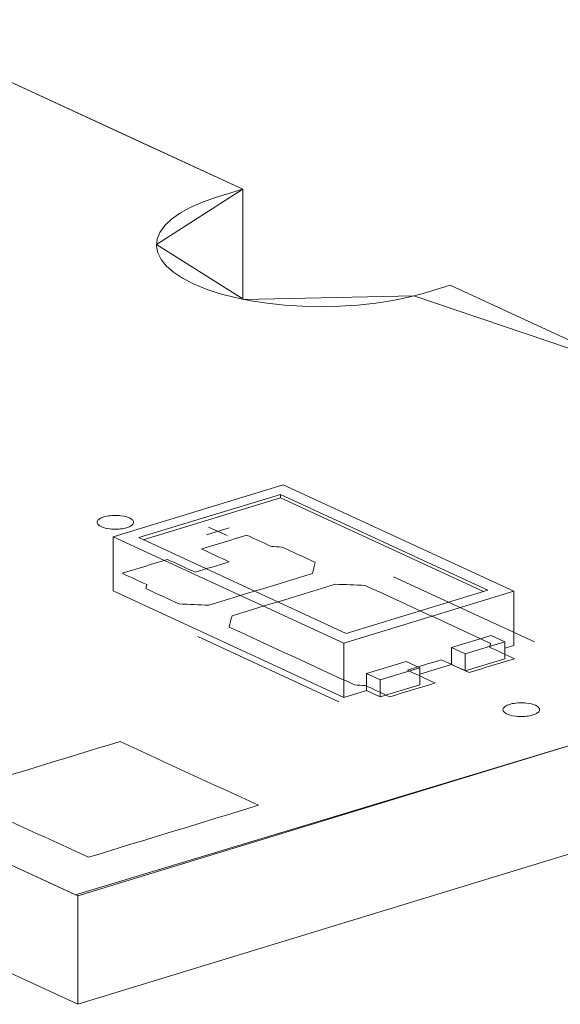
# Model space of a CAD drawing. Header units: inches. Extents: x -36 to 647, y 177 to 609.
# Tile 168 of 256: x 435 to 442, y 195 to 208. Entities that reach past the tile are written whole.
import ezdxf

# ---------------------------------------------------------------- set-up
doc = ezdxf.new("R2010")
doc.units = ezdxf.units.IN
doc.header["$MEASUREMENT"] = 0
doc.layers.add('1', color=7, linetype='Continuous')

# ---------------------------------------------------------------- blocks, each defined once
blk = doc.blocks.new('block 3381')
at = {"layer": '1', "color": 155, "lineweight": 18, "true_color": 0x4c7299}
blk.add_lwpolyline([(449.393, 200.763), (435.433, 196.498)], dxfattribs=at)
blk = doc.blocks.new('block 3429')
at = {"layer": '1', "color": 155, "lineweight": 18, "true_color": 0x4c7299}
blk.add_lwpolyline([(439.572, 199.452), (439.383, 199.539)], dxfattribs=at)
blk = doc.blocks.new('block 3589')
at = {"layer": '1', "color": 155, "lineweight": 18, "true_color": 0x4c7299}
blk.add_lwpolyline([(439.108, 200.087), (436.268, 201.397)], dxfattribs=at)
blk = doc.blocks.new('block 3590')
at = {"layer": '1', "color": 155, "lineweight": 18, "true_color": 0x4c7299}
blk.add_lwpolyline([(441.047, 200.679), (439.108, 200.087)], dxfattribs=at)
blk = doc.blocks.new('block 3591')
at = {"layer": '1', "color": 155, "lineweight": 18, "true_color": 0x4c7299}
blk.add_lwpolyline([(438.207, 201.989), (441.047, 200.679)], dxfattribs=at)
blk = doc.blocks.new('block 3592')
at = {"layer": '1', "color": 155, "lineweight": 18, "true_color": 0x4c7299}
blk.add_lwpolyline([(438.243, 202.121), (435.916, 201.41)], dxfattribs=at)
blk = doc.blocks.new('block 3593')
at = {"layer": '1', "color": 155, "lineweight": 18, "true_color": 0x4c7299}
blk.add_lwpolyline([(435.916, 201.41), (439.072, 199.954)], dxfattribs=at)
blk = doc.blocks.new('block 3594')
at = {"layer": '1', "color": 155, "lineweight": 18, "true_color": 0x4c7299}
blk.add_lwpolyline([(439.072, 199.954), (441.399, 200.665)], dxfattribs=at)
blk = doc.blocks.new('block 3595')
at = {"layer": '1', "color": 155, "lineweight": 18, "true_color": 0x4c7299}
blk.add_lwpolyline([(436.268, 201.397), (438.207, 201.989)], dxfattribs=at)
blk = doc.blocks.new('block 3596')
at = {"layer": '1', "color": 155, "lineweight": 18, "true_color": 0x4c7299}
blk.add_lwpolyline([(440.546, 199.895), (440.735, 199.808)], dxfattribs=at)
blk = doc.blocks.new('block 3597')
at = {"layer": '1', "color": 155, "lineweight": 18, "true_color": 0x4c7299}
blk.add_lwpolyline([(441.399, 200.665), (438.243, 202.121)], dxfattribs=at)
blk = doc.blocks.new('block 3598')
at = {"layer": '1', "color": 155, "lineweight": 18, "true_color": 0x4c7299}
blk.add_lwpolyline([(441.278, 199.973), (441.089, 200.061)], dxfattribs=at)
blk = doc.blocks.new('block 3599')
at = {"layer": '1', "color": 155, "lineweight": 18, "true_color": 0x4c7299}
blk.add_lwpolyline([(440.735, 199.808), (441.278, 199.973)], dxfattribs=at)
blk = doc.blocks.new('block 3600')
at = {"layer": '1', "color": 155, "lineweight": 18, "true_color": 0x4c7299}
blk.add_lwpolyline([(439.926, 199.705), (440.115, 199.618)], dxfattribs=at)
blk = doc.blocks.new('block 3601')
at = {"layer": '1', "color": 155, "lineweight": 18, "true_color": 0x4c7299}
blk.add_lwpolyline([(440.115, 199.618), (439.572, 199.452)], dxfattribs=at)
blk = doc.blocks.new('block 3931')
at = {"layer": '1', "color": 155, "lineweight": 18, "true_color": 0x4c7299}
blk.add_lwpolyline([(435.433, 196.498), (426.571, 200.587)], dxfattribs=at)
blk = doc.blocks.new('block 3932')
at = {"layer": '1', "color": 155, "lineweight": 18, "true_color": 0x4c7299}
blk.add_lwpolyline([(440.531, 204.852), (449.393, 200.763)], dxfattribs=at)
blk = doc.blocks.new('block 3934')
at = {"layer": '1', "color": 155, "lineweight": 18, "true_color": 0x4c7299}
blk.add_lwpolyline([(421.915, 213.439), (437.69, 206.162)], dxfattribs=at)
blk = doc.blocks.new('block 4795')
at = {"layer": '1', "color": 155, "lineweight": 18, "true_color": 0x4c7299}
blk.add_lwpolyline([(441.399, 200.665), (441.399, 199.924)], dxfattribs=at)
blk = doc.blocks.new('block 4796')
at = {"layer": '1', "color": 155, "lineweight": 18, "true_color": 0x4c7299}
blk.add_lwpolyline([(435.916, 201.41), (435.916, 200.669)], dxfattribs=at)
blk = doc.blocks.new('block 4797')
at = {"layer": '1', "color": 155, "lineweight": 18, "true_color": 0x4c7299}
blk.add_lwpolyline([(439.072, 199.954), (439.072, 199.213)], dxfattribs=at)
blk = doc.blocks.new('block 4798')
at = {"layer": '1', "color": 155, "lineweight": 18, "true_color": 0x4c7299}
blk.add_lwpolyline([(438.207, 201.943), (438.207, 201.989)], dxfattribs=at)
blk = doc.blocks.new('block 4799')
at = {"layer": '1', "color": 155, "lineweight": 18, "true_color": 0x4c7299}
blk.add_lwpolyline([(436.328, 201.369), (438.207, 201.943)], dxfattribs=at)
blk = doc.blocks.new('block 4800')
at = {"layer": '1', "color": 155, "lineweight": 18, "true_color": 0x4c7299}
blk.add_lwpolyline([(438.207, 201.943), (440.987, 200.66)], dxfattribs=at)
blk = doc.blocks.new('block 4801')
at = {"layer": '1', "color": 155, "lineweight": 18, "true_color": 0x4c7299}
blk.add_lwpolyline([(440.546, 199.895), (440.546, 199.663)], dxfattribs=at)
blk = doc.blocks.new('block 4802')
at = {"layer": '1', "color": 155, "lineweight": 18, "true_color": 0x4c7299}
blk.add_lwpolyline([(439.383, 199.539), (439.383, 199.308)], dxfattribs=at)
blk = doc.blocks.new('block 4803')
at = {"layer": '1', "color": 155, "lineweight": 18, "true_color": 0x4c7299}
blk.add_lwpolyline([(439.572, 199.452), (439.572, 199.22)], dxfattribs=at)
blk = doc.blocks.new('block 4804')
at = {"layer": '1', "color": 155, "lineweight": 18, "true_color": 0x4c7299}
blk.add_lwpolyline([(440.115, 199.618), (440.115, 199.386)], dxfattribs=at)
blk = doc.blocks.new('block 4805')
at = {"layer": '1', "color": 155, "lineweight": 18, "true_color": 0x4c7299}
blk.add_lwpolyline([(440.735, 199.808), (440.735, 199.576)], dxfattribs=at)
blk = doc.blocks.new('block 4806')
at = {"layer": '1', "color": 155, "lineweight": 18, "true_color": 0x4c7299}
blk.add_lwpolyline([(441.278, 199.973), (441.278, 199.742)], dxfattribs=at)
blk = doc.blocks.new('block 4807')
at = {"layer": '1', "color": 155, "lineweight": 18, "true_color": 0x4c7299}
blk.add_lwpolyline([(441.089, 200.061), (440.546, 199.895)], dxfattribs=at)
blk = doc.blocks.new('block 4808')
at = {"layer": '1', "color": 155, "lineweight": 18, "true_color": 0x4c7299}
blk.add_lwpolyline([(439.383, 199.539), (439.926, 199.705)], dxfattribs=at)
blk = doc.blocks.new('block 4809')
at = {"layer": '1', "color": 155, "lineweight": 18, "true_color": 0x4c7299}
blk.add_lwpolyline([(440.115, 199.386), (439.572, 199.22)], dxfattribs=at)
blk = doc.blocks.new('block 4810')
at = {"layer": '1', "color": 155, "lineweight": 18, "true_color": 0x4c7299}
blk.add_lwpolyline([(440.735, 199.576), (441.278, 199.742)], dxfattribs=at)
blk = doc.blocks.new('block 4811')
at = {"layer": '1', "color": 155, "lineweight": 18, "true_color": 0x4c7299}
blk.add_lwpolyline([(439.572, 199.22), (439.383, 199.308)], dxfattribs=at)
blk = doc.blocks.new('block 4812')
at = {"layer": '1', "color": 155, "lineweight": 18, "true_color": 0x4c7299}
blk.add_lwpolyline([(440.546, 199.663), (440.735, 199.576)], dxfattribs=at)
blk = doc.blocks.new('block 4813')
at = {"layer": '1', "color": 155, "lineweight": 18, "true_color": 0x4c7299}
blk.add_lwpolyline([(435.916, 200.669), (439.072, 199.213)], dxfattribs=at)
blk = doc.blocks.new('block 4814')
at = {"layer": '1', "color": 155, "lineweight": 18, "true_color": 0x4c7299}
blk.add_lwpolyline([(439.072, 199.213), (439.383, 199.308)], dxfattribs=at)
blk = doc.blocks.new('block 4815')
at = {"layer": '1', "color": 155, "lineweight": 18, "true_color": 0x4c7299}
blk.add_lwpolyline([(441.278, 199.887), (441.399, 199.924)], dxfattribs=at)
blk = doc.blocks.new('block 4816')
at = {"layer": '1', "color": 155, "lineweight": 18, "true_color": 0x4c7299}
blk.add_lwpolyline([(440.115, 199.532), (440.546, 199.663)], dxfattribs=at)
blk = doc.blocks.new('block 5225')
at = {"layer": '1', "color": 155, "lineweight": 18, "true_color": 0x4c7299}
blk.add_lwpolyline([(437.69, 204.679), (437.69, 206.162)], dxfattribs=at)
blk = doc.blocks.new('block 5227')
at = {"layer": '1', "color": 155, "lineweight": 18, "true_color": 0x4c7299}
blk.add_lwpolyline([(435.433, 195.015), (435.433, 196.498)], dxfattribs=at)
blk = doc.blocks.new('block 5244')
at = {"layer": '1', "color": 155, "lineweight": 18, "true_color": 0x4c7299}
blk.add_lwpolyline([(435.433, 195.015), (426.571, 199.104)], dxfattribs=at)
blk = doc.blocks.new('block 5245')
at = {"layer": '1', "color": 155, "lineweight": 18, "true_color": 0x4c7299}
blk.add_lwpolyline([(449.393, 199.28), (435.433, 195.015)], dxfattribs=at)
blk = doc.blocks.new('block 5773')
at = {"layer": '1', "color": 18, "lineweight": 13, "true_color": 0x4c0000}
blk.add_lwpolyline([(449.393, 200.763), (435.433, 196.498)], dxfattribs=at)
blk = doc.blocks.new('block 5774')
at = {"layer": '1', "color": 18, "lineweight": 13, "true_color": 0x4c0000}
blk.add_lwpolyline([(440.531, 204.852), (449.393, 200.763)], dxfattribs=at)
blk = doc.blocks.new('block 5779')
at = {"layer": '1', "color": 18, "lineweight": 13, "true_color": 0x4c0000}
blk.add_lwpolyline([(449.393, 200.763), (435.433, 196.498)], dxfattribs=at)
blk = doc.blocks.new('block 5798')
at = {"layer": '1', "color": 18, "lineweight": 13, "true_color": 0x4c0000}
blk.add_lwpolyline([(435.433, 196.498), (426.571, 200.587)], dxfattribs=at)
blk = doc.blocks.new('block 5809')
at = {"layer": '1', "color": 18, "lineweight": 13, "true_color": 0x4c0000}
blk.add_lwpolyline([(439.006, 199.153), (437.074, 200.044)], dxfattribs=at)
blk = doc.blocks.new('block 5826')
at = {"layer": '1', "color": 18, "lineweight": 13, "true_color": 0x4c0000}
blk.add_lwpolyline([(435.433, 196.498), (426.571, 200.587)], dxfattribs=at)
blk = doc.blocks.new('block 5844')
at = {"layer": '1', "color": 18, "lineweight": 13, "true_color": 0x4c0000}
blk.add_lwpolyline([(439.006, 199.153), (437.074, 200.044)], dxfattribs=at)
blk = doc.blocks.new('block 5904')
at = {"layer": '1', "color": 18, "lineweight": 13, "true_color": 0x4c0000}
blk.add_lwpolyline([(354.644, 244.471), (437.69, 206.162)], dxfattribs=at)
blk = doc.blocks.new('block 5905')
at = {"layer": '1', "color": 18, "lineweight": 13, "true_color": 0x4c0000}
blk.add_lwpolyline([(354.644, 244.471), (437.69, 206.162)], dxfattribs=at)
blk = doc.blocks.new('block 5906')
at = {"layer": '1', "color": 18, "lineweight": 13, "true_color": 0x4c0000}
blk.add_lwpolyline([(437.224, 201.542), (437.477, 201.426)], dxfattribs=at)
blk = doc.blocks.new('block 5907')
at = {"layer": '1', "color": 18, "lineweight": 13, "true_color": 0x4c0000}
blk.add_lwpolyline([(437.195, 201.437), (437.505, 201.532)], dxfattribs=at)
blk = doc.blocks.new('block 5912')
at = {"layer": '1', "color": 18, "lineweight": 13, "true_color": 0x4c0000}
blk.add_lwpolyline([(441.684, 199.972), (439.753, 200.863)], dxfattribs=at)
blk = doc.blocks.new('block 5921')
at = {"layer": '1', "color": 18, "lineweight": 13, "true_color": 0x4c0000}
blk.add_lwpolyline([(437.224, 201.542), (437.477, 201.426)], dxfattribs=at)
blk = doc.blocks.new('block 5922')
at = {"layer": '1', "color": 18, "lineweight": 13, "true_color": 0x4c0000}
blk.add_lwpolyline([(437.195, 201.437), (437.505, 201.532)], dxfattribs=at)
blk = doc.blocks.new('block 5936')
at = {"layer": '1', "color": 18, "lineweight": 13, "true_color": 0x4c0000}
blk.add_lwpolyline([(441.684, 199.972), (439.753, 200.863)], dxfattribs=at)
blk = doc.blocks.new('block 6050')
at = {"layer": '1', "color": 18, "lineweight": 13, "true_color": 0x4c0000}
blk.add_lwpolyline([(440.531, 204.852), (449.393, 200.763)], dxfattribs=at)
blk = doc.blocks.new('block 9139')
at = {"layer": '1', "color": 18, "lineweight": 13, "true_color": 0x4c0000}
blk.add_lwpolyline([(440.531, 204.852), (440.16, 204.738), (439.961, 204.686), (439.744, 204.64), (439.511, 204.604), (439.267, 204.577), (439.014, 204.561), (438.759, 204.556), (438.507, 204.561), (438.261, 204.577), (438.026, 204.602), (437.803, 204.636), (437.587, 204.68), (437.38, 204.733), (437.189, 204.796), (437.016, 204.867), (436.866, 204.945), (436.742, 205.028), (436.644, 205.115), (436.573, 205.203), (436.53, 205.292), (436.512, 205.384), (436.521, 205.477), (436.558, 205.571), (436.624, 205.664), (436.717, 205.753), (436.837, 205.838), (436.979, 205.916), (437.142, 205.987), (437.319, 206.049), (437.69, 206.162)], dxfattribs=at)
blk = doc.blocks.new('block 9146')
at = {"layer": '1', "color": 155, "lineweight": 18, "true_color": 0x4c7299}
blk.add_lwpolyline([(437.69, 206.162), (437.319, 206.049), (437.142, 205.987), (436.979, 205.916), (436.837, 205.838), (436.717, 205.753), (436.624, 205.664), (436.558, 205.571), (436.521, 205.477), (436.512, 205.384), (436.53, 205.292), (436.573, 205.203), (436.644, 205.115), (436.742, 205.028), (436.866, 204.945), (437.016, 204.867), (437.189, 204.796), (437.38, 204.733), (437.587, 204.68), (437.803, 204.636), (438.026, 204.602), (438.261, 204.577), (438.507, 204.561), (438.759, 204.556), (439.014, 204.561), (439.267, 204.577), (439.511, 204.604), (439.744, 204.64), (439.961, 204.686), (440.16, 204.738), (440.531, 204.852)], dxfattribs=at)
blk = doc.blocks.new('block 9164')
at = {"layer": '1', "color": 18, "lineweight": 13, "true_color": 0x4c0000}
blk.add_lwpolyline([(403.75, 221.818), (427.36, 210.927), (433.263, 208.204), (436.214, 206.843), (437.69, 206.162), (436.511, 205.404), (437.707, 204.654), (440.03, 204.703), (443.08, 203.676), (448.983, 200.953), (448.991, 200.641), (448.085, 200.364), (446.271, 199.81), (442.645, 198.702), (435.4, 196.514), (429.497, 199.237), (426.601, 200.596), (427.749, 201.36), (426.518, 202.101)], dxfattribs=at)
blk = doc.blocks.new('block 9226')
at = {"layer": '1', "color": 18, "lineweight": 13, "true_color": 0x4c0000}
blk.add_open_spline([(438.683, 201.058), (438.67, 201.008), (438.656, 200.957), (438.643, 200.906), (438.171, 200.762), (437.7, 200.618), (437.228, 200.474), (437.093, 200.479), (436.957, 200.484), (436.822, 200.49), (436.67, 200.56), (436.518, 200.63), (436.366, 200.7), (436.369, 200.719), (436.372, 200.737), (436.376, 200.755), (436.264, 200.807), (436.152, 200.858), (436.041, 200.91), (436.248, 200.973), (436.454, 201.036), (436.661, 201.099), (436.788, 201.041), (436.914, 200.983), (437.04, 200.924), (437.195, 200.972), (437.35, 201.019), (437.505, 201.067), (437.379, 201.125), (437.253, 201.183), (437.127, 201.241), (437.334, 201.305), (437.54, 201.368), (437.747, 201.431), (437.859, 201.379), (437.97, 201.328), (438.082, 201.277), (438.13, 201.274), (438.179, 201.272), (438.227, 201.269), (438.379, 201.199), (438.531, 201.129), (438.683, 201.058)], degree=3, knots=[0, 0, 0, 0, 1, 1, 1, 2, 2, 2, 3, 3, 3, 4, 4, 4, 5, 5, 5, 6, 6, 6, 7, 7, 7, 8, 8, 8, 9, 9, 9, 10, 10, 10, 11, 11, 11, 12, 12, 12, 13, 13, 13, 14, 14, 14, 14], dxfattribs=at)
blk = doc.blocks.new('block 9355')
at = {"layer": '1', "color": 18, "lineweight": 13, "true_color": 0x4c0000}
blk.add_open_spline([(438.683, 201.058), (438.67, 201.008), (438.656, 200.957), (438.643, 200.906), (438.171, 200.762), (437.7, 200.618), (437.228, 200.474), (437.093, 200.479), (436.957, 200.484), (436.822, 200.49), (436.67, 200.56), (436.518, 200.63), (436.366, 200.7), (436.369, 200.719), (436.372, 200.737), (436.376, 200.755), (436.264, 200.807), (436.152, 200.858), (436.041, 200.91), (436.248, 200.973), (436.454, 201.036), (436.661, 201.099), (436.788, 201.041), (436.914, 200.983), (437.04, 200.924), (437.195, 200.972), (437.35, 201.019), (437.505, 201.067), (437.379, 201.125), (437.253, 201.183), (437.127, 201.241), (437.334, 201.305), (437.54, 201.368), (437.747, 201.431), (437.859, 201.379), (437.97, 201.328), (438.082, 201.277), (438.13, 201.274), (438.179, 201.272), (438.227, 201.269), (438.379, 201.199), (438.531, 201.129), (438.683, 201.058)], degree=3, knots=[0, 0, 0, 0, 1, 1, 1, 2, 2, 2, 3, 3, 3, 4, 4, 4, 5, 5, 5, 6, 6, 6, 7, 7, 7, 8, 8, 8, 9, 9, 9, 10, 10, 10, 11, 11, 11, 12, 12, 12, 13, 13, 13, 14, 14, 14, 14], dxfattribs=at)
blk = doc.blocks.new('block 9364')
at = {"layer": '1', "color": 18, "lineweight": 13, "true_color": 0x4c0000}
blk.add_open_spline([(440.788, 199.553), (440.995, 199.616), (441.201, 199.679), (441.408, 199.742), (441.297, 199.794), (441.185, 199.845), (441.074, 199.896), (441.077, 199.915), (441.08, 199.933), (441.083, 199.951), (440.511, 200.216), (439.938, 200.48), (439.365, 200.744), (439.229, 200.75), (439.094, 200.755), (438.959, 200.76), (438.487, 200.616), (438.015, 200.472), (437.544, 200.328), (437.53, 200.277), (437.517, 200.226), (437.503, 200.175), (438.076, 199.911), (438.649, 199.647), (439.222, 199.383), (439.27, 199.38), (439.319, 199.378), (439.367, 199.375), (439.479, 199.324), (439.59, 199.272), (439.702, 199.221), (439.909, 199.284), (440.116, 199.347), (440.322, 199.41), (440.196, 199.469), (440.07, 199.527), (439.944, 199.585), (440.099, 199.632), (440.254, 199.68), (440.409, 199.727), (440.535, 199.669), (440.662, 199.611), (440.788, 199.553)], degree=3, knots=[0, 0, 0, 0, 1, 1, 1, 2, 2, 2, 3, 3, 3, 4, 4, 4, 5, 5, 5, 6, 6, 6, 7, 7, 7, 8, 8, 8, 9, 9, 9, 10, 10, 10, 11, 11, 11, 12, 12, 12, 13, 13, 13, 14, 14, 14, 14], dxfattribs=at)
blk = doc.blocks.new('block 9424')
at = {"layer": '1', "color": 18, "lineweight": 13, "true_color": 0x4c0000}
blk.add_open_spline([(438.683, 201.058), (438.67, 201.008), (438.656, 200.957), (438.643, 200.906), (438.171, 200.762), (437.7, 200.618), (437.228, 200.474), (437.093, 200.479), (436.957, 200.484), (436.822, 200.49), (436.67, 200.56), (436.518, 200.63), (436.366, 200.7), (436.369, 200.719), (436.372, 200.737), (436.376, 200.755), (436.264, 200.807), (436.152, 200.858), (436.041, 200.91), (436.248, 200.973), (436.454, 201.036), (436.661, 201.099), (436.788, 201.041), (436.914, 200.983), (437.04, 200.924), (437.195, 200.972), (437.35, 201.019), (437.505, 201.067), (437.379, 201.125), (437.253, 201.183), (437.127, 201.241), (437.334, 201.305), (437.54, 201.368), (437.747, 201.431), (437.859, 201.379), (437.97, 201.328), (438.082, 201.277), (438.13, 201.274), (438.179, 201.272), (438.227, 201.269), (438.379, 201.199), (438.531, 201.129), (438.683, 201.058)], degree=3, knots=[0, 0, 0, 0, 1, 1, 1, 2, 2, 2, 3, 3, 3, 4, 4, 4, 5, 5, 5, 6, 6, 6, 7, 7, 7, 8, 8, 8, 9, 9, 9, 10, 10, 10, 11, 11, 11, 12, 12, 12, 13, 13, 13, 14, 14, 14, 14], dxfattribs=at)
blk = doc.blocks.new('block 9446')
at = {"layer": '1', "color": 18, "lineweight": 13, "true_color": 0x4c0000}
blk.add_open_spline([(440.788, 199.553), (440.995, 199.616), (441.201, 199.679), (441.408, 199.742), (441.297, 199.794), (441.185, 199.845), (441.074, 199.896), (441.077, 199.915), (441.08, 199.933), (441.083, 199.951), (440.511, 200.216), (439.938, 200.48), (439.365, 200.744), (439.229, 200.75), (439.094, 200.755), (438.959, 200.76), (438.487, 200.616), (438.015, 200.472), (437.544, 200.328), (437.53, 200.277), (437.517, 200.226), (437.503, 200.175), (438.076, 199.911), (438.649, 199.647), (439.222, 199.383), (439.27, 199.38), (439.319, 199.378), (439.367, 199.375), (439.479, 199.324), (439.59, 199.272), (439.702, 199.221), (439.909, 199.284), (440.116, 199.347), (440.322, 199.41), (440.196, 199.469), (440.07, 199.527), (439.944, 199.585), (440.099, 199.632), (440.254, 199.68), (440.409, 199.727), (440.535, 199.669), (440.662, 199.611), (440.788, 199.553)], degree=3, knots=[0, 0, 0, 0, 1, 1, 1, 2, 2, 2, 3, 3, 3, 4, 4, 4, 5, 5, 5, 6, 6, 6, 7, 7, 7, 8, 8, 8, 9, 9, 9, 10, 10, 10, 11, 11, 11, 12, 12, 12, 13, 13, 13, 14, 14, 14, 14], dxfattribs=at)
blk = doc.blocks.new('block 9479')
at = {"layer": '1', "color": 18, "lineweight": 13, "true_color": 0x4c0000}
blk.add_open_spline([(440.788, 199.553), (440.995, 199.616), (441.201, 199.679), (441.408, 199.742), (441.297, 199.794), (441.185, 199.845), (441.074, 199.896), (441.077, 199.915), (441.08, 199.933), (441.083, 199.951), (440.511, 200.216), (439.938, 200.48), (439.365, 200.744), (439.229, 200.75), (439.094, 200.755), (438.959, 200.76), (438.487, 200.616), (438.015, 200.472), (437.544, 200.328), (437.53, 200.277), (437.517, 200.226), (437.503, 200.175), (438.076, 199.911), (438.649, 199.647), (439.222, 199.383), (439.27, 199.38), (439.319, 199.378), (439.367, 199.375), (439.479, 199.324), (439.59, 199.272), (439.702, 199.221), (439.909, 199.284), (440.116, 199.347), (440.322, 199.41), (440.196, 199.469), (440.07, 199.527), (439.944, 199.585), (440.099, 199.632), (440.254, 199.68), (440.409, 199.727), (440.535, 199.669), (440.662, 199.611), (440.788, 199.553)], degree=3, knots=[0, 0, 0, 0, 1, 1, 1, 2, 2, 2, 3, 3, 3, 4, 4, 4, 5, 5, 5, 6, 6, 6, 7, 7, 7, 8, 8, 8, 9, 9, 9, 10, 10, 10, 11, 11, 11, 12, 12, 12, 13, 13, 13, 14, 14, 14, 14], dxfattribs=at)
blk = doc.blocks.new('block 9536')
at = {"layer": '1', "color": 18, "lineweight": 13, "true_color": 0x4c0000}
blk.add_open_spline([(438.683, 201.058), (438.67, 201.008), (438.656, 200.957), (438.643, 200.906), (438.171, 200.762), (437.7, 200.618), (437.228, 200.474), (437.093, 200.479), (436.957, 200.484), (436.822, 200.49), (436.67, 200.56), (436.518, 200.63), (436.366, 200.7), (436.369, 200.719), (436.372, 200.737), (436.376, 200.755), (436.264, 200.807), (436.152, 200.858), (436.041, 200.91), (436.248, 200.973), (436.454, 201.036), (436.661, 201.099), (436.788, 201.041), (436.914, 200.983), (437.04, 200.924), (437.195, 200.972), (437.35, 201.019), (437.505, 201.067), (437.379, 201.125), (437.253, 201.183), (437.127, 201.241), (437.334, 201.305), (437.54, 201.368), (437.747, 201.431), (437.859, 201.379), (437.97, 201.328), (438.082, 201.277), (438.13, 201.274), (438.179, 201.272), (438.227, 201.269), (438.379, 201.199), (438.531, 201.129), (438.683, 201.058)], degree=3, knots=[0, 0, 0, 0, 1, 1, 1, 2, 2, 2, 3, 3, 3, 4, 4, 4, 5, 5, 5, 6, 6, 6, 7, 7, 7, 8, 8, 8, 9, 9, 9, 10, 10, 10, 11, 11, 11, 12, 12, 12, 13, 13, 13, 14, 14, 14, 14], dxfattribs=at)
blk = doc.blocks.new('block 9546')
at = {"layer": '1', "color": 18, "lineweight": 13, "true_color": 0x4c0000}
blk.add_open_spline([(440.788, 199.553), (440.995, 199.616), (441.201, 199.679), (441.408, 199.742), (441.297, 199.794), (441.185, 199.845), (441.074, 199.896), (441.077, 199.915), (441.08, 199.933), (441.083, 199.951), (440.511, 200.216), (439.938, 200.48), (439.365, 200.744), (439.229, 200.75), (439.094, 200.755), (438.959, 200.76), (438.487, 200.616), (438.015, 200.472), (437.544, 200.328), (437.53, 200.277), (437.517, 200.226), (437.503, 200.175), (438.076, 199.911), (438.649, 199.647), (439.222, 199.383), (439.27, 199.38), (439.319, 199.378), (439.367, 199.375), (439.479, 199.324), (439.59, 199.272), (439.702, 199.221), (439.909, 199.284), (440.116, 199.347), (440.322, 199.41), (440.196, 199.469), (440.07, 199.527), (439.944, 199.585), (440.099, 199.632), (440.254, 199.68), (440.409, 199.727), (440.535, 199.669), (440.662, 199.611), (440.788, 199.553)], degree=3, knots=[0, 0, 0, 0, 1, 1, 1, 2, 2, 2, 3, 3, 3, 4, 4, 4, 5, 5, 5, 6, 6, 6, 7, 7, 7, 8, 8, 8, 9, 9, 9, 10, 10, 10, 11, 11, 11, 12, 12, 12, 13, 13, 13, 14, 14, 14, 14], dxfattribs=at)
blk = doc.blocks.new('block 9548')
at = {"layer": '1', "color": 18, "lineweight": 13, "true_color": 0x4c0000}
blk.add_lwpolyline([(403.75, 221.818), (427.36, 210.927), (433.263, 208.204), (436.214, 206.843), (437.69, 206.162), (436.511, 205.404), (437.707, 204.654), (440.03, 204.703), (443.08, 203.676), (448.983, 200.953), (448.991, 200.641), (448.085, 200.364), (446.271, 199.81), (442.645, 198.702), (435.4, 196.514), (429.497, 199.237), (426.601, 200.596), (427.749, 201.36), (426.518, 202.101)], dxfattribs=at)
blk = doc.blocks.new('block 9581')
at = {"layer": '1', "color": 18, "lineweight": 13, "true_color": 0x4c0000}
blk.add_open_spline([(435.579, 197.026), (434.948, 197.317), (434.316, 197.608), (433.685, 197.899), (434.461, 198.136), (435.236, 198.373), (436.012, 198.61), (436.643, 198.319), (437.274, 198.028), (437.906, 197.737), (437.13, 197.5), (436.354, 197.263), (435.579, 197.026)], degree=3, knots=[0, 0, 0, 0, 1, 1, 1, 2, 2, 2, 3, 3, 3, 4, 4, 4, 4], dxfattribs=at)
blk = doc.blocks.new('block 9629')
at = {"layer": '1', "color": 18, "lineweight": 13, "true_color": 0x4c0000}
blk.add_open_spline([(435.579, 197.026), (434.948, 197.317), (434.316, 197.608), (433.685, 197.899), (434.461, 198.136), (435.236, 198.373), (436.012, 198.61), (436.643, 198.319), (437.274, 198.028), (437.906, 197.737), (437.13, 197.5), (436.354, 197.263), (435.579, 197.026)], degree=3, knots=[0, 0, 0, 0, 1, 1, 1, 2, 2, 2, 3, 3, 3, 4, 4, 4, 4], dxfattribs=at)
blk = doc.blocks.new('block 9735')
at = {"layer": '1', "color": 18, "lineweight": 13, "true_color": 0x4c0000}
blk.add_lwpolyline([(441.344, 199.117), (441.363, 199.123), (441.384, 199.127), (441.406, 199.131), (441.43, 199.135), (441.454, 199.137), (441.479, 199.138), (441.529, 199.138), (441.553, 199.137), (441.576, 199.134), (441.62, 199.127), (441.641, 199.123), (441.661, 199.117), (441.679, 199.111), (441.696, 199.104), (441.711, 199.096), (441.723, 199.088), (441.734, 199.08), (441.742, 199.071), (441.747, 199.062), (441.751, 199.054), (441.752, 199.045), (441.751, 199.035), (441.747, 199.026), (441.741, 199.017), (441.732, 199.008), (441.722, 199), (441.709, 198.992), (441.694, 198.984), (441.677, 198.978), (441.66, 198.972), (441.641, 198.967), (441.62, 198.962), (441.598, 198.958), (441.574, 198.955), (441.55, 198.953), (441.525, 198.951), (441.475, 198.951), (441.451, 198.953), (441.428, 198.955), (441.384, 198.962), (441.363, 198.967), (441.343, 198.972), (441.325, 198.978), (441.308, 198.985), (441.293, 198.993), (441.28, 199.001), (441.27, 199.009), (441.262, 199.018), (441.256, 199.027), (441.253, 199.036), (441.252, 199.045), (441.253, 199.054), (441.257, 199.063), (441.263, 199.072), (441.271, 199.081), (441.282, 199.089), (441.295, 199.097), (441.31, 199.105), (441.326, 199.112), (441.344, 199.117)], dxfattribs=at)
blk = doc.blocks.new('block 9741')
at = {"layer": '1', "color": 18, "lineweight": 13, "true_color": 0x4c0000}
blk.add_lwpolyline([(435.789, 201.68), (435.808, 201.685), (435.829, 201.69), (435.851, 201.694), (435.875, 201.697), (435.899, 201.699), (435.924, 201.701), (435.974, 201.7), (435.998, 201.699), (436.021, 201.697), (436.065, 201.69), (436.086, 201.685), (436.106, 201.68), (436.124, 201.673), (436.141, 201.666), (436.156, 201.659), (436.169, 201.651), (436.179, 201.642), (436.187, 201.634), (436.193, 201.625), (436.196, 201.616), (436.197, 201.607), (436.196, 201.598), (436.192, 201.589), (436.186, 201.58), (436.178, 201.571), (436.167, 201.562), (436.154, 201.554), (436.139, 201.547), (436.123, 201.54), (436.105, 201.534), (436.086, 201.529), (436.065, 201.524), (436.043, 201.52), (436.019, 201.517), (435.995, 201.515), (435.97, 201.514), (435.92, 201.514), (435.896, 201.515), (435.873, 201.517), (435.829, 201.524), (435.808, 201.529), (435.788, 201.534), (435.77, 201.541), (435.753, 201.548), (435.738, 201.555), (435.726, 201.563), (435.715, 201.572), (435.707, 201.58), (435.702, 201.589), (435.698, 201.598), (435.697, 201.607), (435.698, 201.616), (435.702, 201.625), (435.708, 201.635), (435.717, 201.643), (435.727, 201.652), (435.74, 201.66), (435.755, 201.667), (435.772, 201.674), (435.789, 201.68)], dxfattribs=at)
blk = doc.blocks.new('block 9753')
at = {"layer": '1', "color": 18, "lineweight": 13, "true_color": 0x4c0000}
blk.add_lwpolyline([(435.789, 201.68), (435.808, 201.685), (435.829, 201.69), (435.851, 201.694), (435.875, 201.697), (435.899, 201.699), (435.924, 201.701), (435.974, 201.7), (435.998, 201.699), (436.021, 201.697), (436.065, 201.69), (436.086, 201.685), (436.106, 201.68), (436.124, 201.673), (436.141, 201.666), (436.156, 201.659), (436.169, 201.651), (436.179, 201.642), (436.187, 201.634), (436.193, 201.625), (436.196, 201.616), (436.197, 201.607), (436.196, 201.598), (436.192, 201.589), (436.186, 201.58), (436.178, 201.571), (436.167, 201.562), (436.154, 201.554), (436.139, 201.547), (436.123, 201.54), (436.105, 201.534), (436.086, 201.529), (436.065, 201.524), (436.043, 201.52), (436.019, 201.517), (435.995, 201.515), (435.97, 201.514), (435.92, 201.514), (435.896, 201.515), (435.873, 201.517), (435.829, 201.524), (435.808, 201.529), (435.788, 201.534), (435.77, 201.541), (435.753, 201.548), (435.738, 201.555), (435.726, 201.563), (435.715, 201.572), (435.707, 201.58), (435.702, 201.589), (435.698, 201.598), (435.697, 201.607), (435.698, 201.616), (435.702, 201.625), (435.708, 201.635), (435.717, 201.643), (435.727, 201.652), (435.74, 201.66), (435.755, 201.667), (435.772, 201.674), (435.789, 201.68)], dxfattribs=at)
blk = doc.blocks.new('block 9767')
at = {"layer": '1', "color": 18, "lineweight": 13, "true_color": 0x4c0000}
blk.add_lwpolyline([(441.344, 199.117), (441.363, 199.123), (441.384, 199.127), (441.406, 199.131), (441.43, 199.135), (441.454, 199.137), (441.479, 199.138), (441.529, 199.138), (441.553, 199.137), (441.576, 199.134), (441.62, 199.127), (441.641, 199.123), (441.661, 199.117), (441.679, 199.111), (441.696, 199.104), (441.711, 199.096), (441.723, 199.088), (441.734, 199.08), (441.742, 199.071), (441.747, 199.062), (441.751, 199.054), (441.752, 199.045), (441.751, 199.035), (441.747, 199.026), (441.741, 199.017), (441.732, 199.008), (441.722, 199), (441.709, 198.992), (441.694, 198.984), (441.677, 198.978), (441.66, 198.972), (441.641, 198.967), (441.62, 198.962), (441.598, 198.958), (441.574, 198.955), (441.55, 198.953), (441.525, 198.951), (441.475, 198.951), (441.451, 198.953), (441.428, 198.955), (441.384, 198.962), (441.363, 198.967), (441.343, 198.972), (441.325, 198.978), (441.308, 198.985), (441.293, 198.993), (441.28, 199.001), (441.27, 199.009), (441.262, 199.018), (441.256, 199.027), (441.253, 199.036), (441.252, 199.045), (441.253, 199.054), (441.257, 199.063), (441.263, 199.072), (441.271, 199.081), (441.282, 199.089), (441.295, 199.097), (441.31, 199.105), (441.326, 199.112), (441.344, 199.117)], dxfattribs=at)
blk = doc.blocks.new('block 9826')
at = {"layer": '1', "color": 18, "lineweight": 13, "true_color": 0x4c0000}
blk.add_lwpolyline([(440.531, 204.852), (440.16, 204.738), (439.961, 204.686), (439.744, 204.64), (439.511, 204.604), (439.267, 204.577), (439.014, 204.561), (438.759, 204.556), (438.507, 204.561), (438.261, 204.577), (438.026, 204.602), (437.803, 204.636), (437.587, 204.68), (437.38, 204.733), (437.189, 204.796), (437.016, 204.867), (436.866, 204.945), (436.742, 205.028), (436.644, 205.115), (436.573, 205.203), (436.53, 205.292), (436.512, 205.384), (436.521, 205.477), (436.558, 205.571), (436.624, 205.664), (436.717, 205.753), (436.837, 205.838), (436.979, 205.916), (437.142, 205.987), (437.319, 206.049), (437.69, 206.162)], dxfattribs=at)

msp = doc.modelspace()

# ---------------------------------------------------------------- block references
at = {"layer": '1'}
for name in ['block 9164', 'block 9548', 'block 5904', 'block 5905', 'block 3934', 'block 9139', 'block 9146', 'block 9826', 'block 5225', 'block 3932', 'block 5774', 'block 6050', 'block 3592', 'block 3597', 'block 3595', 'block 3591', 'block 4798', 'block 4799', 'block 4800', 'block 9741', 'block 9753', 'block 5907', 'block 5922', 'block 5906', 'block 5921', 'block 3593', 'block 4796', 'block 9226', 'block 9355', 'block 9424', 'block 9536', 'block 3589', 'block 5912', 'block 5936', 'block 3381', 'block 5773', 'block 5779', 'block 4813', 'block 9364', 'block 9446', 'block 9479', 'block 9546', 'block 3594', 'block 3590', 'block 4795', 'block 3931', 'block 5798', 'block 5826', 'block 5809', 'block 5844', 'block 4807', 'block 3599', 'block 3598', 'block 4806', 'block 4797', 'block 3596', 'block 4801', 'block 4815', 'block 4808', 'block 3600', 'block 4805', 'block 4810', 'block 3601', 'block 4816', 'block 4804', 'block 4812', 'block 3429', 'block 4802', 'block 4803', 'block 4814', 'block 4811', 'block 4809', 'block 5245', 'block 5244', 'block 9735', 'block 9767', 'block 9581', 'block 9629', 'block 5227']:
    msp.add_blockref(name, (0, 0), dxfattribs=at)

doc.saveas('drawing.dxf')
